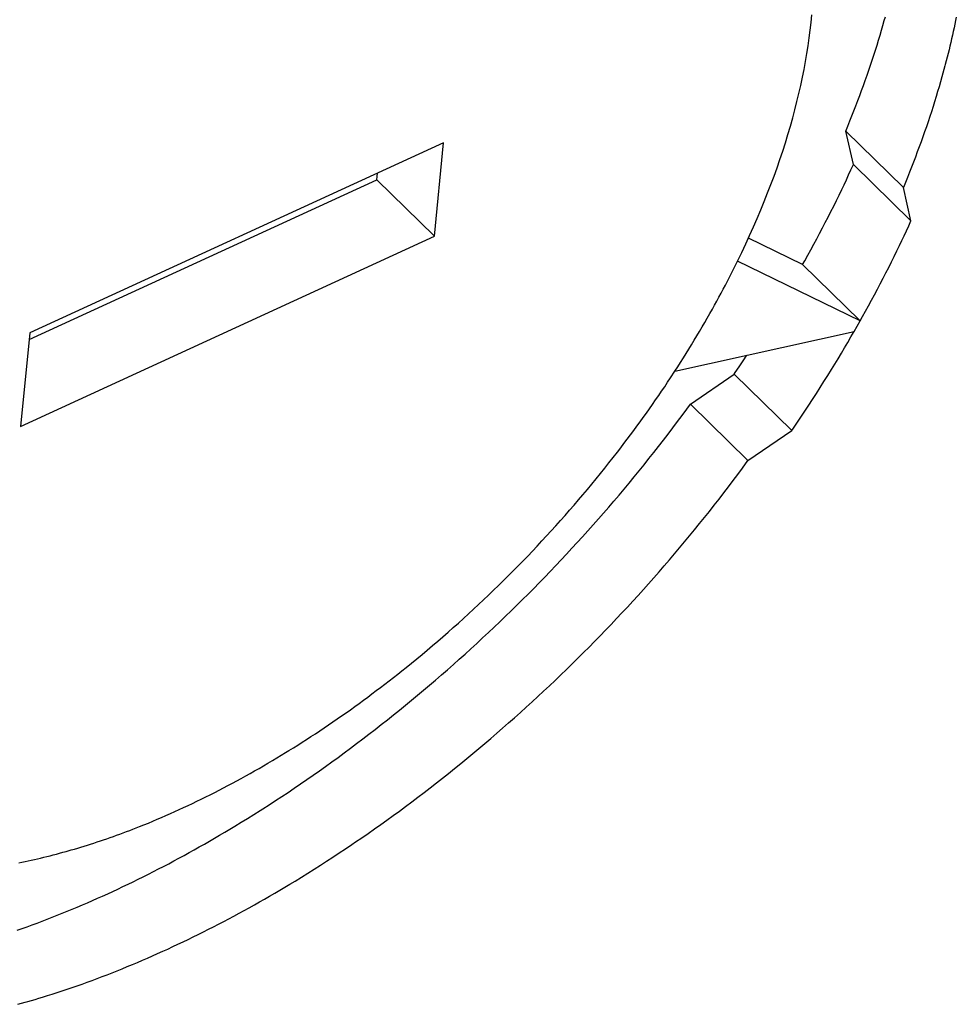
# Model space of a CAD drawing. Extents: x 0 to 594, y 0 to 420.
# Tile 66 of 112: x 532.67 to 534.12, y 110.37 to 111.9. Entities that reach past the tile are written whole.
import ezdxf

# ---------------------------------------------------------------- set-up
doc = ezdxf.new("R2010")
doc.units = 0
doc.header["$LTSCALE"] = 32.67
doc.layers.add('DATUM_AXIS', color=7, linetype='CONTINUOUS')

msp = doc.modelspace()

# ---------------------------------------------------------------- linework, layer by layer
at = {"layer": 'DATUM_AXIS', "color": 7, "linetype": 'CONTINUOUS'}
for p, q in [((534.0073, 111.8949), (534.0089, 111.9006)), ((534.1188, 111.9001), (534.1176, 111.8945)), ((534.0029, 111.8795), (534.0052, 111.8872)), ((534.0052, 111.8872), (534.0073, 111.8949)), ((534.1153, 111.8833), (534.1141, 111.8777)), ((534.1165, 111.8889), (534.1153, 111.8833)), ((534.1176, 111.8945), (534.1165, 111.8889)), ((533.9983, 111.8641), (534.0007, 111.8718)), ((534.0007, 111.8718), (534.0029, 111.8795)), ((534.1115, 111.8664), (534.1102, 111.8607)), ((534.1128, 111.872), (534.1115, 111.8664)), ((534.1141, 111.8777), (534.1128, 111.872)), ((533.9935, 111.8487), (533.996, 111.8564)), ((533.996, 111.8564), (533.9983, 111.8641)), ((534.1089, 111.8551), (534.1075, 111.8494)), ((534.1102, 111.8607), (534.1089, 111.8551)), ((533.9885, 111.8331), (533.991, 111.8409)), ((533.991, 111.8409), (533.9935, 111.8487)), ((534.1046, 111.838), (534.1032, 111.8323)), ((534.1061, 111.8437), (534.1046, 111.838)), ((534.1075, 111.8494), (534.1061, 111.8437)), ((533.9833, 111.8176), (533.9859, 111.8254)), ((533.9859, 111.8254), (533.9885, 111.8331)), ((534.1012, 111.8247), (534.0996, 111.819)), ((533.9778, 111.802), (533.9806, 111.8098)), ((533.9806, 111.8098), (533.9833, 111.8176)), ((534.0965, 111.8075), (534.0943, 111.7999)), ((534.0981, 111.8133), (534.0965, 111.8075)), ((534.0996, 111.819), (534.0981, 111.8133)), ((533.9722, 111.7863), (533.975, 111.7941)), ((533.975, 111.7941), (533.9778, 111.802)), ((534.0921, 111.7922), (534.0898, 111.7845)), ((534.0943, 111.7999), (534.0921, 111.7922)), ((533.9664, 111.7706), (533.9693, 111.7785)), ((533.9693, 111.7785), (533.9722, 111.7863)), ((534.0875, 111.7768), (534.0851, 111.769)), ((534.0898, 111.7845), (534.0875, 111.7768)), ((533.9603, 111.7549), (533.9634, 111.7627)), ((533.9634, 111.7627), (533.9664, 111.7706)), ((534.0827, 111.7613), (534.0802, 111.7535)), ((534.0851, 111.769), (534.0827, 111.7613)), ((533.9541, 111.7391), (533.9572, 111.747)), ((533.9572, 111.747), (533.9603, 111.7549)), ((534.0776, 111.7458), (534.075, 111.738)), ((534.0802, 111.7535), (534.0776, 111.7458)), ((533.9476, 111.7233), (533.9509, 111.7312)), ((533.9509, 111.7312), (533.9541, 111.7391)), ((534.0724, 111.7302), (534.0697, 111.7224)), ((534.075, 111.738), (534.0724, 111.7302)), ((533.9476, 111.7233), (534.0368, 111.636)), ((533.9595, 111.6716), (533.9476, 111.7233)), ((534.067, 111.7146), (534.0642, 111.7068)), ((534.0697, 111.7224), (534.067, 111.7146)), ((533.3249, 111.7055), (532.684, 111.4112)), ((533.3108, 111.5605), (533.3249, 111.7055)), ((534.0613, 111.6989), (534.0584, 111.6911)), ((534.0642, 111.7068), (534.0613, 111.6989)), ((534.0555, 111.6832), (534.0525, 111.6754)), ((534.0584, 111.6911), (534.0555, 111.6832)), ((533.9557, 111.6632), (533.9591, 111.6708)), ((533.9591, 111.6708), (533.9595, 111.6716)), ((534.0486, 111.5843), (533.9595, 111.6716)), ((534.0525, 111.6754), (534.0495, 111.6675)), ((533.2216, 111.6479), (533.2227, 111.6585)), ((533.9486, 111.648), (533.9521, 111.6556)), ((533.9521, 111.6556), (533.9557, 111.6632)), ((534.0464, 111.6596), (534.0432, 111.6517)), ((534.0495, 111.6675), (534.0464, 111.6596)), ((532.683, 111.4005), (533.2216, 111.6479)), ((533.3108, 111.5605), (533.2216, 111.6479)), ((533.9413, 111.6328), (533.945, 111.6404)), ((533.945, 111.6404), (533.9486, 111.648)), ((534.04, 111.6439), (534.0368, 111.636)), ((534.0432, 111.6517), (534.04, 111.6439)), ((533.9331, 111.6158), (533.9372, 111.6243)), ((533.9372, 111.6243), (533.9413, 111.6328)), ((534.0486, 111.5843), (534.0368, 111.636)), ((533.9246, 111.5989), (533.9289, 111.6074)), ((533.9289, 111.6074), (533.9331, 111.6158)), ((533.9203, 111.5904), (533.9246, 111.5989)), ((533.9115, 111.5735), (533.9159, 111.582)), ((533.9159, 111.582), (533.9203, 111.5904)), ((534.0417, 111.5691), (534.0452, 111.5767)), ((534.0452, 111.5767), (534.0486, 111.5843)), ((533.9026, 111.5566), (533.9071, 111.565)), ((533.9071, 111.565), (533.9115, 111.5735)), ((534.0345, 111.5539), (534.0381, 111.5615)), ((534.0381, 111.5615), (534.0417, 111.5691)), ((532.6698, 111.2662), (533.3108, 111.5605)), ((533.8807, 111.5168), (533.7969, 111.5578)), ((533.8934, 111.5396), (533.898, 111.5481)), ((533.898, 111.5481), (533.9026, 111.5566)), ((534.0268, 111.5378), (534.0309, 111.5462)), ((534.0309, 111.5462), (534.0345, 111.5539)), ((533.884, 111.5227), (533.8888, 111.5312)), ((533.8888, 111.5312), (533.8934, 111.5396)), ((534.0226, 111.5293), (534.0268, 111.5378)), ((533.9699, 111.4294), (533.7801, 111.5222)), ((533.8807, 111.5168), (533.884, 111.5227)), ((533.8807, 111.5168), (533.9699, 111.4294)), ((534.0142, 111.5124), (534.0184, 111.5209)), ((534.0184, 111.5209), (534.0226, 111.5293)), ((534.0055, 111.4955), (534.0099, 111.5039)), ((534.0099, 111.5039), (534.0142, 111.5124)), ((533.9967, 111.4785), (534.0011, 111.487)), ((534.0011, 111.487), (534.0055, 111.4955)), ((533.9876, 111.4616), (533.9922, 111.4701)), ((533.9922, 111.4701), (533.9967, 111.4785)), ((533.983, 111.4531), (533.9876, 111.4616)), ((533.9737, 111.4362), (533.9784, 111.4447)), ((533.9784, 111.4447), (533.983, 111.4531)), ((533.9699, 111.4294), (533.9737, 111.4362)), ((532.684, 111.4112), (532.6698, 111.2662)), ((533.683, 111.3516), (533.9606, 111.4132)), ((533.9557, 111.4048), (533.9606, 111.4132)), ((533.9458, 111.3879), (533.9508, 111.3963)), ((533.9508, 111.3963), (533.9557, 111.4048)), ((533.9357, 111.371), (533.9408, 111.3794)), ((533.9408, 111.3794), (533.9458, 111.3879)), ((533.7827, 111.3586), (533.7889, 111.3678)), ((533.7889, 111.3678), (533.7946, 111.3764)), ((533.9306, 111.3626), (533.9357, 111.371)), ((533.6763, 111.3413), (533.683, 111.3516)), ((533.7747, 111.3469), (533.7764, 111.3494)), ((533.7764, 111.3494), (533.7827, 111.3586)), ((533.9197, 111.3449), (533.9254, 111.3542)), ((533.9254, 111.3542), (533.9306, 111.3626)), ((533.6672, 111.3276), (533.6717, 111.3344)), ((533.6717, 111.3344), (533.6763, 111.3413)), ((533.7071, 111.3005), (533.7747, 111.3469)), ((533.8639, 111.2596), (533.7747, 111.3469)), ((533.9081, 111.3264), (533.9139, 111.3357)), ((533.9139, 111.3357), (533.9197, 111.3449)), ((533.6579, 111.3139), (533.6625, 111.3207)), ((533.6625, 111.3207), (533.6672, 111.3276)), ((533.8962, 111.308), (533.9021, 111.3172)), ((533.9021, 111.3172), (533.9081, 111.3264)), ((533.6485, 111.3003), (533.6532, 111.3071)), ((533.6532, 111.3071), (533.6579, 111.3139)), ((533.8902, 111.2988), (533.8962, 111.308)), ((533.634, 111.2799), (533.6389, 111.2867)), ((533.6389, 111.2867), (533.6437, 111.2935)), ((533.6437, 111.2935), (533.6485, 111.3003)), ((533.6943, 111.2831), (533.7014, 111.2928)), ((533.7014, 111.2928), (533.7071, 111.3005)), ((533.7071, 111.3005), (533.7962, 111.2132)), ((533.878, 111.2804), (533.8841, 111.2896)), ((533.8841, 111.2896), (533.8902, 111.2988)), ((533.6242, 111.2664), (533.6292, 111.2732)), ((533.6292, 111.2732), (533.634, 111.2799)), ((533.6798, 111.2639), (533.6871, 111.2735)), ((533.6871, 111.2735), (533.6943, 111.2831)), ((533.8656, 111.2621), (533.8718, 111.2712)), ((533.8718, 111.2712), (533.878, 111.2804)), ((533.6143, 111.2529), (533.6193, 111.2597)), ((533.6193, 111.2597), (533.6242, 111.2664)), ((533.6725, 111.2543), (533.6798, 111.2639)), ((533.7962, 111.2132), (533.8639, 111.2596)), ((533.8639, 111.2596), (533.8656, 111.2621)), ((533.6042, 111.2395), (533.6092, 111.2462)), ((533.6092, 111.2462), (533.6143, 111.2529)), ((533.6578, 111.2352), (533.6652, 111.2447)), ((533.6652, 111.2447), (533.6725, 111.2543)), ((533.5875, 111.2179), (533.5939, 111.2262)), ((533.5939, 111.2262), (533.5991, 111.2328)), ((533.5991, 111.2328), (533.6042, 111.2395)), ((533.6428, 111.2162), (533.6503, 111.2257)), ((533.6503, 111.2257), (533.6578, 111.2352)), ((533.5809, 111.2096), (533.5875, 111.2179)), ((533.6352, 111.2067), (533.6428, 111.2162)), ((533.7877, 111.2016), (533.7962, 111.2132)), ((533.5677, 111.1931), (533.5744, 111.2013)), ((533.5744, 111.2013), (533.5809, 111.2096)), ((533.6199, 111.1879), (533.6276, 111.1973)), ((533.6276, 111.1973), (533.6352, 111.2067)), ((533.7805, 111.1919), (533.7877, 111.2016)), ((533.5543, 111.1767), (533.5611, 111.1848)), ((533.5611, 111.1848), (533.5677, 111.1931)), ((533.6121, 111.1785), (533.6199, 111.1879)), ((533.7661, 111.1727), (533.7733, 111.1823)), ((533.7733, 111.1823), (533.7805, 111.1919)), ((533.5407, 111.1604), (533.5476, 111.1685)), ((533.5476, 111.1685), (533.5543, 111.1767)), ((533.5965, 111.1598), (533.6043, 111.1691)), ((533.6043, 111.1691), (533.6121, 111.1785)), ((533.7587, 111.1631), (533.7661, 111.1727)), ((533.5269, 111.1442), (533.5339, 111.1523)), ((533.5339, 111.1523), (533.5407, 111.1604)), ((533.5806, 111.1412), (533.5886, 111.1505)), ((533.5886, 111.1505), (533.5965, 111.1598)), ((533.7439, 111.144), (533.7514, 111.1536)), ((533.7514, 111.1536), (533.7587, 111.1631)), ((533.5129, 111.1282), (533.5199, 111.1362)), ((533.5199, 111.1362), (533.5269, 111.1442)), ((533.5726, 111.132), (533.5806, 111.1412)), ((533.7289, 111.125), (533.7364, 111.1345)), ((533.7364, 111.1345), (533.7439, 111.144)), ((533.4987, 111.1123), (533.5059, 111.1202)), ((533.5059, 111.1202), (533.5129, 111.1282)), ((533.5565, 111.1136), (533.5646, 111.1228)), ((533.5646, 111.1228), (533.5726, 111.132)), ((533.7213, 111.1156), (533.7289, 111.125)), ((533.4844, 111.0965), (533.4916, 111.1044)), ((533.4916, 111.1044), (533.4987, 111.1123)), ((533.5402, 111.0954), (533.5483, 111.1045)), ((533.5483, 111.1045), (533.5565, 111.1136)), ((533.7059, 111.0967), (533.7136, 111.1061)), ((533.7136, 111.1061), (533.7213, 111.1156)), ((533.4698, 111.0809), (533.4771, 111.0887)), ((533.4771, 111.0887), (533.4844, 111.0965)), ((533.5319, 111.0864), (533.5402, 111.0954)), ((533.6981, 111.0874), (533.7059, 111.0967)), ((533.4551, 111.0654), (533.4625, 111.0731)), ((533.4625, 111.0731), (533.4698, 111.0809)), ((533.5153, 111.0684), (533.5236, 111.0774)), ((533.5236, 111.0774), (533.5319, 111.0864)), ((533.6825, 111.0687), (533.6903, 111.078)), ((533.6903, 111.078), (533.6981, 111.0874)), ((533.4477, 111.0577), (533.4551, 111.0654)), ((533.4985, 111.0505), (533.5069, 111.0594)), ((533.5069, 111.0594), (533.5153, 111.0684)), ((533.6666, 111.0502), (533.6745, 111.0594)), ((533.6745, 111.0594), (533.6825, 111.0687)), ((533.4327, 111.0424), (533.4402, 111.05)), ((533.4402, 111.05), (533.4477, 111.0577)), ((533.49, 111.0417), (533.4985, 111.0505)), ((533.6585, 111.041), (533.6666, 111.0502)), ((533.4099, 111.0198), (533.4176, 111.0273)), ((533.4176, 111.0273), (533.4251, 111.0349)), ((533.4251, 111.0349), (533.4327, 111.0424)), ((533.473, 111.024), (533.4815, 111.0328)), ((533.4815, 111.0328), (533.49, 111.0417)), ((533.6424, 111.0226), (533.6505, 111.0318)), ((533.6505, 111.0318), (533.6585, 111.041)), ((533.3946, 111.005), (533.4023, 111.0124)), ((533.4023, 111.0124), (533.4099, 111.0198)), ((533.4558, 111.0066), (533.4644, 111.0153)), ((533.4644, 111.0153), (533.473, 111.024)), ((533.626, 111.0044), (533.6342, 111.0135)), ((533.6342, 111.0135), (533.6424, 111.0226)), ((533.3791, 110.9903), (533.3868, 110.9976)), ((533.3868, 110.9976), (533.3946, 111.005)), ((533.4384, 110.9893), (533.4471, 110.9979)), ((533.4471, 110.9979), (533.4558, 111.0066)), ((533.6177, 110.9954), (533.626, 111.0044)), ((533.3634, 110.9759), (533.3713, 110.9831)), ((533.3713, 110.9831), (533.3791, 110.9903)), ((533.4296, 110.9807), (533.4384, 110.9893)), ((533.6011, 110.9774), (533.6094, 110.9864)), ((533.6094, 110.9864), (533.6177, 110.9954)), ((533.3477, 110.9616), (533.3556, 110.9687)), ((533.3556, 110.9687), (533.3634, 110.9759)), ((533.412, 110.9637), (533.4208, 110.9722)), ((533.4208, 110.9722), (533.4296, 110.9807)), ((533.5843, 110.9596), (533.5927, 110.9685)), ((533.5927, 110.9685), (533.6011, 110.9774)), ((533.3318, 110.9475), (533.3397, 110.9545)), ((533.3397, 110.9545), (533.3477, 110.9616)), ((533.3942, 110.9468), (533.4031, 110.9552)), ((533.4031, 110.9552), (533.412, 110.9637)), ((533.5758, 110.9508), (533.5843, 110.9596)), ((533.3158, 110.9335), (533.3238, 110.9405)), ((533.3238, 110.9405), (533.3318, 110.9475)), ((533.3762, 110.9302), (533.3852, 110.9385)), ((533.3852, 110.9385), (533.3942, 110.9468)), ((533.5587, 110.9332), (533.5672, 110.9419)), ((533.5672, 110.9419), (533.5758, 110.9508)), ((533.2996, 110.9198), (533.3077, 110.9267)), ((533.3077, 110.9267), (533.3158, 110.9335)), ((533.3582, 110.9137), (533.3672, 110.9219)), ((533.3672, 110.9219), (533.3762, 110.9302)), ((533.5414, 110.9158), (533.5501, 110.9244)), ((533.5501, 110.9244), (533.5587, 110.9332)), ((533.2752, 110.8997), (533.2834, 110.9063)), ((533.2834, 110.9063), (533.2915, 110.9131)), ((533.2915, 110.9131), (533.2996, 110.9198)), ((533.34, 110.8975), (533.3491, 110.9056)), ((533.3491, 110.9056), (533.3582, 110.9137)), ((533.524, 110.8985), (533.5327, 110.9071)), ((533.5327, 110.9071), (533.5414, 110.9158)), ((533.2604, 110.8878), (533.267, 110.893)), ((533.267, 110.893), (533.2752, 110.8997)), ((533.3308, 110.8894), (533.34, 110.8975)), ((533.5152, 110.8899), (533.524, 110.8985)), ((533.2406, 110.8722), (533.2473, 110.8774)), ((533.2473, 110.8774), (533.2539, 110.8826)), ((533.2539, 110.8826), (533.2604, 110.8878)), ((533.3125, 110.8734), (533.3217, 110.8814)), ((533.3217, 110.8814), (533.3308, 110.8894)), ((533.4976, 110.8729), (533.5064, 110.8814)), ((533.5064, 110.8814), (533.5152, 110.8899)), ((533.2207, 110.857), (533.2274, 110.862)), ((533.2274, 110.862), (533.234, 110.8671)), ((533.234, 110.8671), (533.2406, 110.8722)), ((533.2939, 110.8577), (533.3032, 110.8655)), ((533.3032, 110.8655), (533.3125, 110.8734)), ((533.4797, 110.8561), (533.4887, 110.8645)), ((533.4887, 110.8645), (533.4976, 110.8729)), ((533.2007, 110.842), (533.2074, 110.847)), ((533.2074, 110.847), (533.214, 110.852)), ((533.214, 110.852), (533.2207, 110.857)), ((533.2753, 110.8422), (533.2847, 110.8499)), ((533.2847, 110.8499), (533.2939, 110.8577)), ((533.4618, 110.8395), (533.4708, 110.8478)), ((533.4708, 110.8478), (533.4797, 110.8561)), ((533.1805, 110.8275), (533.1872, 110.8323)), ((533.1872, 110.8323), (533.194, 110.8372)), ((533.194, 110.8372), (533.2007, 110.842)), ((533.2566, 110.8268), (533.266, 110.8345)), ((533.266, 110.8345), (533.2753, 110.8422)), ((533.4437, 110.8231), (533.4527, 110.8313)), ((533.4527, 110.8313), (533.4618, 110.8395)), ((533.1603, 110.8133), (533.167, 110.818)), ((533.167, 110.818), (533.1738, 110.8227)), ((533.1738, 110.8227), (533.1805, 110.8275)), ((533.2378, 110.8118), (533.2472, 110.8193)), ((533.2472, 110.8193), (533.2566, 110.8268)), ((533.4255, 110.8069), (533.4346, 110.815)), ((533.4346, 110.815), (533.4437, 110.8231)), ((533.1332, 110.7948), (533.1399, 110.7994)), ((533.1399, 110.7994), (533.1467, 110.804)), ((533.1467, 110.804), (533.1535, 110.8086)), ((533.1535, 110.8086), (533.1603, 110.8133)), ((533.2188, 110.7969), (533.2283, 110.8043)), ((533.2283, 110.8043), (533.2378, 110.8118)), ((533.4071, 110.7909), (533.4163, 110.7988)), ((533.4163, 110.7988), (533.4255, 110.8069)), ((533.1127, 110.7814), (533.1195, 110.7859)), ((533.1195, 110.7859), (533.1264, 110.7903)), ((533.1264, 110.7903), (533.1332, 110.7948)), ((533.1998, 110.7822), (533.2093, 110.7895)), ((533.2093, 110.7895), (533.2188, 110.7969)), ((533.3979, 110.7829), (533.4071, 110.7909)), ((533.0854, 110.7642), (533.0923, 110.7684)), ((533.0923, 110.7684), (533.0991, 110.7727)), ((533.0991, 110.7727), (533.1059, 110.7771)), ((533.1059, 110.7771), (533.1127, 110.7814)), ((533.1807, 110.7678), (533.1902, 110.775)), ((533.1902, 110.775), (533.1998, 110.7822)), ((533.3794, 110.7672), (533.3886, 110.775)), ((533.3886, 110.775), (533.3979, 110.7829)), ((533.0666, 110.7527), (533.0734, 110.7568)), ((533.0734, 110.7568), (533.0803, 110.761)), ((533.0803, 110.761), (533.0854, 110.7642)), ((533.1518, 110.7467), (533.1615, 110.7537)), ((533.1615, 110.7537), (533.1711, 110.7607)), ((533.1711, 110.7607), (533.1807, 110.7678)), ((533.3607, 110.7517), (533.3701, 110.7594)), ((533.3701, 110.7594), (533.3794, 110.7672)), ((533.0391, 110.7365), (533.046, 110.7405)), ((533.046, 110.7405), (533.0529, 110.7445)), ((533.0529, 110.7445), (533.0597, 110.7486)), ((533.0597, 110.7486), (533.0666, 110.7527)), ((533.1325, 110.7329), (533.1422, 110.7397)), ((533.1422, 110.7397), (533.1518, 110.7467)), ((533.342, 110.7365), (533.3514, 110.7441)), ((533.3514, 110.7441), (533.3607, 110.7517)), ((533.0116, 110.7211), (533.0185, 110.7249)), ((533.0185, 110.7249), (533.0254, 110.7287)), ((533.0254, 110.7287), (533.0322, 110.7326)), ((533.0322, 110.7326), (533.0391, 110.7365)), ((533.1131, 110.7193), (533.1228, 110.7261)), ((533.1228, 110.7261), (533.1325, 110.7329)), ((533.3231, 110.7214), (533.3326, 110.7289)), ((533.3326, 110.7289), (533.342, 110.7365)), ((532.9841, 110.7064), (532.991, 110.71)), ((532.991, 110.71), (532.9979, 110.7136)), ((532.9979, 110.7136), (533.0047, 110.7173)), ((533.0047, 110.7173), (533.0116, 110.7211)), ((533.0937, 110.706), (533.1034, 110.7127)), ((533.1034, 110.7127), (533.1131, 110.7193)), ((533.3042, 110.7066), (533.3137, 110.714)), ((533.3137, 110.714), (533.3231, 110.7214)), ((532.9497, 110.689), (532.9566, 110.6924)), ((532.9566, 110.6924), (532.9635, 110.6958)), ((532.9635, 110.6958), (532.9704, 110.6993)), ((532.9704, 110.6993), (532.9772, 110.7028)), ((532.9772, 110.7028), (532.9841, 110.7064)), ((533.0645, 110.6866), (533.0742, 110.693)), ((533.0742, 110.693), (533.084, 110.6995)), ((533.084, 110.6995), (533.0937, 110.706)), ((533.2755, 110.6848), (533.2851, 110.692)), ((533.2851, 110.692), (533.2946, 110.6993)), ((533.2946, 110.6993), (533.3042, 110.7066)), ((532.9223, 110.6759), (532.9292, 110.6791)), ((532.9292, 110.6791), (532.936, 110.6824)), ((532.936, 110.6824), (532.9429, 110.6856)), ((532.9429, 110.6856), (532.9497, 110.689)), ((533.0449, 110.674), (533.0547, 110.6803)), ((533.0547, 110.6803), (533.0645, 110.6866)), ((533.2564, 110.6705), (533.266, 110.6776)), ((533.266, 110.6776), (533.2755, 110.6848)), ((532.8881, 110.6606), (532.895, 110.6636)), ((532.895, 110.6636), (532.9018, 110.6666)), ((532.9018, 110.6666), (532.9086, 110.6697)), ((532.9086, 110.6697), (532.9155, 110.6728)), ((532.9155, 110.6728), (532.9223, 110.6759)), ((533.0214, 110.6592), (533.0312, 110.6653)), ((533.0312, 110.6653), (533.041, 110.6715)), ((533.041, 110.6715), (533.0449, 110.674)), ((533.2371, 110.6565), (533.2467, 110.6635)), ((533.2467, 110.6635), (533.2564, 110.6705)), ((532.849, 110.6446), (532.8541, 110.6466)), ((532.8541, 110.6466), (532.8609, 110.6493)), ((532.8609, 110.6493), (532.8677, 110.652)), ((532.8677, 110.652), (532.8745, 110.6549)), ((532.8745, 110.6549), (532.8813, 110.6577)), ((532.8813, 110.6577), (532.8881, 110.6606)), ((532.9939, 110.6424), (533.0017, 110.6471)), ((533.0017, 110.6471), (533.0116, 110.6531)), ((533.0116, 110.6531), (533.0214, 110.6592)), ((533.2178, 110.6428), (533.2275, 110.6496)), ((533.2275, 110.6496), (533.2371, 110.6565)), ((532.8085, 110.6295), (532.8135, 110.6313)), ((532.8135, 110.6313), (532.8186, 110.6331)), ((532.8186, 110.6331), (532.8236, 110.6349)), ((532.8236, 110.6349), (532.8287, 110.6368)), ((532.8287, 110.6368), (532.8338, 110.6387)), ((532.8338, 110.6387), (532.8388, 110.6406)), ((532.8388, 110.6406), (532.8439, 110.6426)), ((532.8439, 110.6426), (532.849, 110.6446)), ((532.9702, 110.6284), (532.9781, 110.633)), ((532.9781, 110.633), (532.986, 110.6377)), ((532.986, 110.6377), (532.9939, 110.6424)), ((533.1984, 110.6293), (533.2081, 110.636)), ((533.2081, 110.636), (533.2178, 110.6428)), ((532.7633, 110.6147), (532.7683, 110.6162)), ((532.7683, 110.6162), (532.7733, 110.6178)), ((532.7733, 110.6178), (532.7783, 110.6194)), ((532.7783, 110.6194), (532.7833, 110.621)), ((532.7833, 110.621), (532.7883, 110.6226)), ((532.7883, 110.6226), (532.7934, 110.6243)), ((532.7934, 110.6243), (532.7984, 110.626)), ((532.7984, 110.626), (532.8034, 110.6277)), ((532.8034, 110.6277), (532.8085, 110.6295)), ((532.9466, 110.6149), (532.9545, 110.6194)), ((532.9545, 110.6194), (532.9624, 110.6239)), ((532.9624, 110.6239), (532.9702, 110.6284)), ((533.1731, 110.6121), (533.1828, 110.6187)), ((533.1828, 110.6187), (533.1887, 110.6226)), ((533.1887, 110.6226), (533.1984, 110.6293)), ((532.7107, 110.6002), (532.7156, 110.6014)), ((532.7156, 110.6014), (532.7205, 110.6027)), ((532.7205, 110.6027), (532.7254, 110.6039)), ((532.7254, 110.6039), (532.7303, 110.6052)), ((532.7303, 110.6052), (532.7352, 110.6066)), ((532.7352, 110.6066), (532.7402, 110.6079)), ((532.7402, 110.6079), (532.7451, 110.6093)), ((532.7451, 110.6093), (532.7484, 110.6103)), ((532.7484, 110.6103), (532.7534, 110.6117)), ((532.7534, 110.6117), (532.7584, 110.6132)), ((532.7584, 110.6132), (532.7633, 110.6147)), ((532.915, 110.5975), (532.9229, 110.6018)), ((532.9229, 110.6018), (532.9308, 110.6061)), ((532.9308, 110.6061), (532.9387, 110.6105)), ((532.9387, 110.6105), (532.9466, 110.6149)), ((533.1536, 110.5992), (533.1634, 110.6057)), ((533.1634, 110.6057), (533.1731, 110.6121)), ((532.6671, 110.5905), (532.6719, 110.5914)), ((532.6719, 110.5914), (532.6767, 110.5924)), ((532.6767, 110.5924), (532.6815, 110.5935)), ((532.6815, 110.5935), (532.6864, 110.5945)), ((532.6864, 110.5945), (532.6912, 110.5956)), ((532.6912, 110.5956), (532.6961, 110.5967)), ((532.6961, 110.5967), (532.7009, 110.5978)), ((532.7009, 110.5978), (532.7058, 110.599)), ((532.7058, 110.599), (532.7107, 110.6002)), ((532.8913, 110.5849), (532.8992, 110.589)), ((532.8992, 110.589), (532.9071, 110.5932)), ((532.9071, 110.5932), (532.915, 110.5975)), ((533.1242, 110.5804), (533.134, 110.5866)), ((533.134, 110.5866), (533.1438, 110.5929)), ((533.1438, 110.5929), (533.1536, 110.5992)), ((532.8598, 110.5688), (532.8677, 110.5727)), ((532.8677, 110.5727), (532.8756, 110.5767)), ((532.8756, 110.5767), (532.8835, 110.5808)), ((532.8835, 110.5808), (532.8913, 110.5849)), ((533.1046, 110.5682), (533.1144, 110.5742)), ((533.1144, 110.5742), (533.1242, 110.5804)), ((532.8283, 110.5535), (532.8362, 110.5572)), ((532.8362, 110.5572), (532.844, 110.561)), ((532.844, 110.561), (532.8519, 110.5649)), ((532.8519, 110.5649), (532.8598, 110.5688)), ((533.0791, 110.5527), (533.0869, 110.5574)), ((533.0869, 110.5574), (533.0948, 110.5622)), ((533.0948, 110.5622), (533.1046, 110.5682)), ((532.7968, 110.5389), (532.8047, 110.5425)), ((532.8047, 110.5425), (532.8126, 110.5461)), ((532.8126, 110.5461), (532.8204, 110.5497)), ((532.8204, 110.5497), (532.8283, 110.5535)), ((533.0554, 110.5388), (533.0633, 110.5434)), ((533.0633, 110.5434), (533.0712, 110.548)), ((533.0712, 110.548), (533.0791, 110.5527)), ((532.7577, 110.5218), (532.7655, 110.5251)), ((532.7655, 110.5251), (532.7733, 110.5285)), ((532.7733, 110.5285), (532.7812, 110.5319)), ((532.7812, 110.5319), (532.789, 110.5354)), ((532.789, 110.5354), (532.7968, 110.5389)), ((533.0239, 110.5209), (533.0318, 110.5253)), ((533.0318, 110.5253), (533.0397, 110.5298)), ((533.0397, 110.5298), (533.0476, 110.5343)), ((533.0476, 110.5343), (533.0554, 110.5388)), ((532.7187, 110.506), (532.7264, 110.5091)), ((532.7264, 110.5091), (532.7342, 110.5122)), ((532.7342, 110.5122), (532.742, 110.5153)), ((532.742, 110.5153), (532.7498, 110.5186)), ((532.7498, 110.5186), (532.7577, 110.5218)), ((533.0002, 110.508), (533.0081, 110.5122)), ((533.0081, 110.5122), (533.016, 110.5166)), ((533.016, 110.5166), (533.0239, 110.5209)), ((532.6799, 110.4914), (532.6876, 110.4942)), ((532.6876, 110.4942), (532.6953, 110.4971)), ((532.6953, 110.4971), (532.7031, 110.5)), ((532.7031, 110.5), (532.7109, 110.503)), ((532.7109, 110.503), (532.7187, 110.506)), ((532.9686, 110.4914), (532.9765, 110.4955)), ((532.9765, 110.4955), (532.9844, 110.4996)), ((532.9844, 110.4996), (532.9923, 110.5038)), ((532.9923, 110.5038), (533.0002, 110.508)), ((532.6644, 110.486), (532.6721, 110.4887)), ((532.6721, 110.4887), (532.6799, 110.4914)), ((532.9371, 110.4756), (532.945, 110.4795)), ((532.945, 110.4795), (532.9529, 110.4834)), ((532.9529, 110.4834), (532.9608, 110.4874)), ((532.9608, 110.4874), (532.9686, 110.4914)), ((532.9056, 110.4606), (532.9135, 110.4642)), ((532.9135, 110.4642), (532.9214, 110.468)), ((532.9214, 110.468), (532.9292, 110.4718)), ((532.9292, 110.4718), (532.9371, 110.4756)), ((532.8742, 110.4463), (532.8821, 110.4498)), ((532.8821, 110.4498), (532.8899, 110.4533)), ((532.8899, 110.4533), (532.8978, 110.4569)), ((532.8978, 110.4569), (532.9056, 110.4606)), ((532.8351, 110.4296), (532.8429, 110.4328)), ((532.8429, 110.4328), (532.8507, 110.4361)), ((532.8507, 110.4361), (532.8585, 110.4395)), ((532.8585, 110.4395), (532.8664, 110.4428)), ((532.8664, 110.4428), (532.8742, 110.4463)), ((532.8039, 110.4171), (532.8117, 110.4202)), ((532.8117, 110.4202), (532.8195, 110.4233)), ((532.8195, 110.4233), (532.8273, 110.4264)), ((532.8273, 110.4264), (532.8351, 110.4296)), ((532.7574, 110.4), (532.7651, 110.4027)), ((532.7651, 110.4027), (532.7729, 110.4055)), ((532.7729, 110.4055), (532.7806, 110.4083)), ((532.7806, 110.4083), (532.7884, 110.4112)), ((532.7884, 110.4112), (532.7961, 110.4141)), ((532.7961, 110.4141), (532.8039, 110.4171)), ((532.7113, 110.3847), (532.719, 110.3871)), ((532.719, 110.3871), (532.7266, 110.3895)), ((532.7266, 110.3895), (532.7343, 110.3921)), ((532.7343, 110.3921), (532.742, 110.3946)), ((532.742, 110.3946), (532.7497, 110.3973)), ((532.7497, 110.3973), (532.7574, 110.4)), ((532.6658, 110.3713), (532.6714, 110.3728)), ((532.6714, 110.3728), (532.6771, 110.3744)), ((532.6771, 110.3744), (532.6809, 110.3755)), ((532.6809, 110.3755), (532.6866, 110.3772)), ((532.6866, 110.3772), (532.6923, 110.3788)), ((532.6923, 110.3788), (532.698, 110.3806)), ((532.698, 110.3806), (532.7037, 110.3823)), ((532.7037, 110.3823), (532.7113, 110.3847))]:
    msp.add_line(p, q, dxfattribs=at)
at = {"layer": 'DATUM_AXIS', "color": 9, "linetype": 'CONTINUOUS'}
for p, q in [((533.774, 111.5098), (533.7771, 111.516)), ((533.7771, 111.516), (533.7801, 111.5222)), ((533.7677, 111.4974), (533.7708, 111.5036)), ((533.7708, 111.5036), (533.774, 111.5098)), ((533.758, 111.4788), (533.7612, 111.485)), ((533.7612, 111.485), (533.7645, 111.4912)), ((533.7645, 111.4912), (533.7677, 111.4974)), ((533.7513, 111.4664), (533.7546, 111.4726)), ((533.7546, 111.4726), (533.758, 111.4788)), ((533.7445, 111.4539), (533.7479, 111.4601)), ((533.7479, 111.4601), (533.7513, 111.4664)), ((533.7332, 111.4339), (533.7372, 111.4408)), ((533.7372, 111.4408), (533.741, 111.4477)), ((533.741, 111.4477), (533.7445, 111.4539)), ((533.7253, 111.4201), (533.7293, 111.427)), ((533.7293, 111.427), (533.7332, 111.4339)), ((533.9606, 111.4132), (533.9699, 111.4294)), ((533.7171, 111.4064), (533.7212, 111.4132)), ((533.7212, 111.4132), (533.7253, 111.4201)), ((533.7088, 111.3926), (533.713, 111.3995)), ((533.713, 111.3995), (533.7171, 111.4064)), ((533.6961, 111.3721), (533.7004, 111.3789)), ((533.7004, 111.3789), (533.7046, 111.3858)), ((533.7046, 111.3858), (533.7088, 111.3926)), ((533.6874, 111.3584), (533.6918, 111.3652)), ((533.6918, 111.3652), (533.6961, 111.3721)), ((533.683, 111.3516), (533.6874, 111.3584))]:
    msp.add_line(p, q, dxfattribs=at)
at = {"layer": 'DATUM_AXIS', "color": 7, "linetype": 'CONTINUOUS'}
for points in [[(533.7801, 111.5222), (533.7865, 111.5354), (533.7928, 111.5487), (533.7988, 111.5619), (533.8047, 111.5751), (533.8105, 111.5882), (533.816, 111.6014), (533.8214, 111.6145), (533.8266, 111.6276), (533.8316, 111.6407), (533.8365, 111.6537), (533.8412, 111.6668), (533.8457, 111.6797), (533.85, 111.6926), (533.8541, 111.7055), (533.8581, 111.7184), (533.8619, 111.7311), (533.8655, 111.7439), (533.8689, 111.7566), (533.8721, 111.7692), (533.8751, 111.7817), (533.878, 111.7942), (533.8807, 111.8067), (533.8831, 111.819), (533.8854, 111.8313), (533.8875, 111.8436), (533.8895, 111.8557), (533.8912, 111.8678), (533.8927, 111.8798), (533.8941, 111.8917), (533.8952, 111.9035)], [(534.1032, 111.8323), (534.1017, 111.8266), (534.1012, 111.8247)]]:
    msp.add_lwpolyline(points, dxfattribs=at)

doc.saveas('drawing.dxf')
